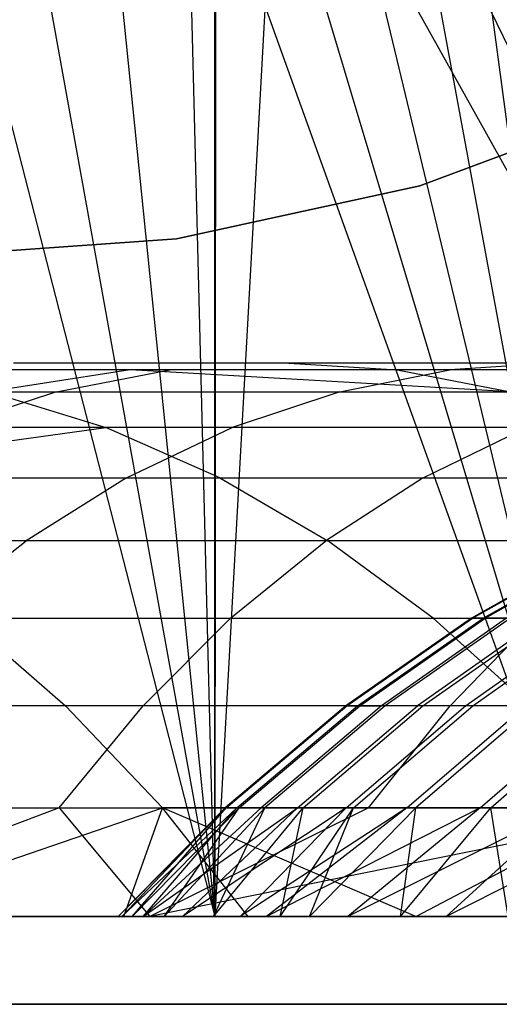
# Model space of a CAD drawing. Extents: x 0.1 to 12.1, y -6 to 6.
# Tile 44 of 181: x 6.098 to 6.271, y -0.9 to -0.544. Entities that reach past the tile are written whole.
import ezdxf

# ---------------------------------------------------------------- set-up
doc = ezdxf.new("R2010")
doc.units = 0
doc.header["$LTSCALE"] = 2.54
doc.layers.get('0').update_dxf_attribs({"linetype": 'CONTINUOUS'})

# ---------------------------------------------------------------- blocks, each defined once
blk = doc.blocks.new('DROPS_COLOR_C_STL')
at = {"color": 0}
for p, q in [((6.20346, -0.23182, 26.50648), (6.16837, -0.86832, 26.50722)), ((6.20346, -0.23182, 26.50648), (6.16837, -0.86832, 26.50722)), ((6.1688, -0.24791, 26.50721), (6.16837, -0.86832, 26.50722)), ((6.1688, -0.24791, 26.50721), (6.16837, -0.86832, 26.50722)), ((6.16837, -0.86832, 14.50917), (6.16837, -0.24807, 14.50917)), ((6.16837, -0.86832, 14.50917), (6.16837, -0.24807, 14.50917)), ((6.22976, -0.25065, 35.52908), (6.31607, -0.9, 35.53357)), ((6.22976, -0.25065, 35.52908), (6.31607, -0.9, 35.53357)), ((6.16837, -0.86832, 26.50722), (6.15275, -0.25363, 26.50748)), ((6.16837, -0.86832, 26.50722), (6.15275, -0.25363, 26.50748)), ((6.16837, -0.86832, 14.50917), (6.15275, -0.25363, 14.50891)), ((6.16837, -0.86832, 14.50917), (6.15275, -0.25363, 14.50891)), ((6.01309, -0.26461, 14.50838), (6.16837, -0.86832, 14.50917)), ((6.01309, -0.26461, 14.50838), (6.16837, -0.86832, 14.50917)), ((6.107, -0.26461, 26.50801), (6.16837, -0.86832, 26.50722)), ((6.107, -0.26461, 26.50801), (6.16837, -0.86832, 26.50722)), ((6.10702, -0.26461, 14.50838), (6.16837, -0.86832, 14.50917)), ((6.10702, -0.26461, 14.50838), (6.16837, -0.86832, 14.50917)), ((6.06005, -0.26831, 26.50819), (6.16837, -0.86832, 26.50722)), ((6.06005, -0.26831, 26.50819), (6.16837, -0.86832, 26.50722)), ((6.06005, -0.26831, 14.5082), (6.16837, -0.86832, 14.50917)), ((6.06005, -0.26831, 14.5082), (6.16837, -0.86832, 14.50917)), ((6.19961, -0.26806, 35.52795), (6.31607, -0.9, 35.53357)), ((6.19961, -0.26806, 35.52795), (6.31607, -0.9, 35.53357)), ((6.16751, -0.28191, 35.527), (6.31607, -0.9, 35.53357)), ((6.16751, -0.28191, 35.527), (6.31607, -0.9, 35.53357)), ((6.14585, -0.28887, 26.52167), (6.44165, -0.9, 26.53297)), ((6.14585, -0.28887, 26.52167), (6.44165, -0.9, 26.53297)), ((6.13418, -0.29189, 35.52628), (6.31607, -0.9, 35.53357)), ((6.13418, -0.29189, 35.52628), (6.31607, -0.9, 35.53357)), ((6.09973, -0.29797, 35.52583), (6.31607, -0.9, 35.53357)), ((6.09973, -0.29797, 35.52583), (6.31607, -0.9, 35.53357)), ((6.44165, -0.9, 26.53297), (6.10576, -0.29721, 26.52127)), ((6.44165, -0.9, 26.53297), (6.10576, -0.29721, 26.52127)), ((6.2424, -0.60448, 164.411), (6.32662, -0.57307, 164.411)), ((6.32662, -0.57307, 164.511), (6.2424, -0.60448, 164.511)), ((6.32662, -0.57307, 164.511), (6.2424, -0.60448, 164.511)), ((6.2424, -0.60448, 164.411), (6.32662, -0.57307, 164.411)), ((6.32662, -0.57307, 10.989), (6.2424, -0.60448, 10.989)), ((6.2424, -0.60448, 10.889), (6.32662, -0.57307, 10.889)), ((6.2424, -0.60448, 10.889), (6.32662, -0.57307, 10.889)), ((6.32662, -0.57307, 10.989), (6.2424, -0.60448, 10.989)), ((6.15456, -0.62359, 164.411), (6.2424, -0.60448, 164.411)), ((6.2424, -0.60448, 164.511), (6.15456, -0.62359, 164.511)), ((6.2424, -0.60448, 164.511), (6.15456, -0.62359, 164.511)), ((6.15456, -0.62359, 164.411), (6.2424, -0.60448, 164.411)), ((6.2424, -0.60448, 10.989), (6.15456, -0.62359, 10.989)), ((6.15456, -0.62359, 10.889), (6.2424, -0.60448, 10.889)), ((6.15456, -0.62359, 10.889), (6.2424, -0.60448, 10.889)), ((6.2424, -0.60448, 10.989), (6.15456, -0.62359, 10.989)), ((6.2424, -0.60448, 164.411), (6.2424, -0.60448, 164.511)), ((6.2424, -0.60448, 164.411), (6.2424, -0.60448, 164.511)), ((6.2424, -0.60448, 10.989), (6.2424, -0.60448, 10.889)), ((6.2424, -0.60448, 10.989), (6.2424, -0.60448, 10.889)), ((6.06491, -0.63, 164.411), (6.15456, -0.62359, 164.411)), ((6.15456, -0.62359, 164.511), (6.06491, -0.63, 164.511)), ((6.15456, -0.62359, 164.511), (6.06491, -0.63, 164.511)), ((6.06491, -0.63, 164.411), (6.15456, -0.62359, 164.411)), ((6.15456, -0.62359, 10.989), (6.06491, -0.63, 10.989)), ((6.06491, -0.63, 10.889), (6.15456, -0.62359, 10.889)), ((6.06491, -0.63, 10.889), (6.15456, -0.62359, 10.889)), ((6.15456, -0.62359, 10.989), (6.06491, -0.63, 10.989)), ((6.15456, -0.62359, 164.411), (6.15456, -0.62359, 164.511)), ((6.15456, -0.62359, 164.411), (6.15456, -0.62359, 164.511)), ((6.15456, -0.62359, 10.989), (6.15456, -0.62359, 10.889)), ((6.15456, -0.62359, 10.989), (6.15456, -0.62359, 10.889)), ((6.09568, -0.66832, 19.54871), (6.19317, -0.66832, 19.6569)), ((6.09568, -0.66832, 19.54871), (6.19317, -0.66832, 19.6569)), ((6.19317, -0.66832, 19.6569), (6.29331, -0.66832, 19.76208)), ((6.19317, -0.66832, 19.6569), (6.29331, -0.66832, 19.76208)), ((6.19317, -0.66832, 19.6569), (6.23423, -0.67094, 19.61884)), ((6.19317, -0.66832, 19.6569), (6.23423, -0.67094, 19.61884)), ((6.29331, -0.66832, 19.76208), (6.2533, -0.67094, 19.80125)), ((6.29331, -0.66832, 19.76208), (6.2533, -0.67094, 19.80125)), ((6.13777, -0.67094, 19.51179), (6.04428, -0.67094, 19.40214)), ((6.13777, -0.67094, 19.51179), (6.04428, -0.67094, 19.40214)), ((6.1521, -0.67094, 19.69495), (6.05358, -0.67094, 19.58562)), ((6.1521, -0.67094, 19.69495), (6.05358, -0.67094, 19.58562)), ((6.13777, -0.67094, 19.51179), (6.08718, -0.67882, 19.36656)), ((6.13777, -0.67094, 19.51179), (6.08718, -0.67882, 19.36656)), ((6.11122, -0.67882, 19.73284), (6.1521, -0.67094, 19.69495)), ((6.11122, -0.67882, 19.73284), (6.1521, -0.67094, 19.69495)), ((6.27512, -0.67882, 19.58095), (6.13777, -0.67094, 19.51179)), ((6.23423, -0.67094, 19.61884), (6.13777, -0.67094, 19.51179)), ((6.27512, -0.67882, 19.58095), (6.13777, -0.67094, 19.51179)), ((6.23423, -0.67094, 19.61884), (6.13777, -0.67094, 19.51179)), ((6.2533, -0.67094, 19.80125), (6.1521, -0.67094, 19.69495)), ((6.2533, -0.67094, 19.80125), (6.1521, -0.67094, 19.69495)), ((6.21347, -0.67882, 19.84025), (6.2533, -0.67094, 19.80125)), ((6.21347, -0.67882, 19.84025), (6.2533, -0.67094, 19.80125)), ((6.33332, -0.67094, 19.72292), (6.23423, -0.67094, 19.61884)), ((6.23423, -0.67094, 19.61884), (6.27512, -0.67882, 19.58095)), ((6.23423, -0.67094, 19.61884), (6.27512, -0.67882, 19.58095)), ((6.33332, -0.67094, 19.72292), (6.23423, -0.67094, 19.61884)), ((6.35738, -0.67094, 19.90474), (6.2533, -0.67094, 19.80125)), ((6.35738, -0.67094, 19.90474), (6.2533, -0.67094, 19.80125)), ((6.01167, -0.67882, 19.62237), (6.11122, -0.67882, 19.73284)), ((6.01167, -0.67882, 19.62237), (6.11122, -0.67882, 19.73284)), ((6.11122, -0.67882, 19.73284), (6.0714, -0.69175, 19.76974)), ((6.11122, -0.67882, 19.73284), (6.0714, -0.69175, 19.76974)), ((6.08718, -0.67882, 19.36656), (6.27512, -0.67882, 19.58095)), ((6.08718, -0.67882, 19.36656), (6.27512, -0.67882, 19.58095)), ((6.08718, -0.67882, 19.36656), (6.12896, -0.69175, 19.3319)), ((6.08718, -0.67882, 19.36656), (6.12896, -0.69175, 19.3319)), ((6.11122, -0.67882, 19.73284), (6.21347, -0.67882, 19.84025)), ((6.11122, -0.67882, 19.73284), (6.21347, -0.67882, 19.84025)), ((6.21347, -0.67882, 19.84025), (6.17468, -0.69175, 19.87823)), ((6.21347, -0.67882, 19.84025), (6.17468, -0.69175, 19.87823)), ((6.21347, -0.67882, 19.84025), (6.31864, -0.67882, 19.94481)), ((6.21347, -0.67882, 19.84025), (6.31864, -0.67882, 19.94481)), ((5.99751, -0.70994, 19.07749), (6.12896, -0.69175, 19.3319)), ((5.99751, -0.70994, 19.07749), (6.12896, -0.69175, 19.3319)), ((6.12896, -0.69175, 19.3319), (6.0402, -0.69175, 19.22182)), ((6.12896, -0.69175, 19.3319), (6.0402, -0.69175, 19.22182)), ((6.17468, -0.69175, 19.87823), (6.0714, -0.69175, 19.76974)), ((6.17468, -0.69175, 19.87823), (6.0714, -0.69175, 19.76974)), ((6.17017, -0.70994, 19.29772), (6.12896, -0.69175, 19.3319)), ((6.31493, -0.69175, 19.54405), (6.12896, -0.69175, 19.3319)), ((6.17017, -0.70994, 19.29772), (6.12896, -0.69175, 19.3319)), ((6.31493, -0.69175, 19.54405), (6.12896, -0.69175, 19.3319)), ((6.13643, -0.70994, 19.91568), (6.17468, -0.69175, 19.87823)), ((6.13643, -0.70994, 19.91568), (6.17468, -0.69175, 19.87823)), ((6.2809, -0.69175, 19.98384), (6.17468, -0.69175, 19.87823)), ((6.2809, -0.69175, 19.98384), (6.17468, -0.69175, 19.87823)), ((6.24368, -0.70994, 20.02233), (6.2809, -0.69175, 19.98384)), ((6.24368, -0.70994, 20.02233), (6.2809, -0.69175, 19.98384)), ((5.99751, -0.70994, 19.07749), (6.17017, -0.70994, 19.29772)), ((5.99751, -0.70994, 19.07749), (6.17017, -0.70994, 19.29772)), ((6.03214, -0.70994, 19.80614), (6.13643, -0.70994, 19.91568)), ((6.03214, -0.70994, 19.80614), (6.13643, -0.70994, 19.91568)), ((6.13643, -0.70994, 19.91568), (6.1002, -0.73264, 19.95116)), ((6.13643, -0.70994, 19.91568), (6.1002, -0.73264, 19.95116)), ((6.13643, -0.70994, 19.91568), (6.24368, -0.70994, 20.02233)), ((6.13643, -0.70994, 19.91568), (6.24368, -0.70994, 20.02233)), ((6.17017, -0.70994, 19.29772), (6.3542, -0.70994, 19.50765)), ((6.17017, -0.70994, 19.29772), (6.3542, -0.70994, 19.50765)), ((6.17017, -0.70994, 19.29772), (6.2092, -0.73264, 19.26535)), ((6.17017, -0.70994, 19.29772), (6.2092, -0.73264, 19.26535)), ((6.24368, -0.70994, 20.02233), (6.20844, -0.73264, 20.05878)), ((6.24368, -0.70994, 20.02233), (6.20844, -0.73264, 20.05878)), ((6.24368, -0.70994, 20.02233), (6.35165, -0.70994, 20.12398)), ((6.24368, -0.70994, 20.02233), (6.35165, -0.70994, 20.12398)), ((6.1002, -0.73264, 19.95116), (5.99495, -0.73264, 19.8406)), ((6.1002, -0.73264, 19.95116), (5.99495, -0.73264, 19.8406)), ((6.2092, -0.73264, 19.26535), (6.03826, -0.73264, 19.04732)), ((6.2092, -0.73264, 19.26535), (6.03826, -0.73264, 19.04732)), ((6.06486, -0.7606, 19.98575), (6.1002, -0.73264, 19.95116)), ((6.06486, -0.7606, 19.98575), (6.1002, -0.73264, 19.95116)), ((6.20844, -0.73264, 20.05878), (6.1002, -0.73264, 19.95116)), ((6.20844, -0.73264, 20.05878), (6.1002, -0.73264, 19.95116)), ((6.17407, -0.7606, 20.09433), (6.20844, -0.73264, 20.05878)), ((6.17407, -0.7606, 20.09433), (6.20844, -0.73264, 20.05878)), ((6.31739, -0.73264, 20.16137), (6.20844, -0.73264, 20.05878)), ((6.31739, -0.73264, 20.16137), (6.20844, -0.73264, 20.05878)), ((6.24726, -0.7606, 19.23378), (6.2092, -0.73264, 19.26535)), ((6.39139, -0.73264, 19.47319), (6.2092, -0.73264, 19.26535)), ((6.24726, -0.7606, 19.23378), (6.2092, -0.73264, 19.26535)), ((6.39139, -0.73264, 19.47319), (6.2092, -0.73264, 19.26535)), ((6.31055, -0.73264, 16.11164), (6.26111, -0.7606, 16.11239)), ((6.31055, -0.73264, 16.11164), (6.26111, -0.7606, 16.11239)), ((6.26138, -0.7606, 15.98313), (6.31082, -0.73264, 15.98405)), ((6.26138, -0.7606, 15.98313), (6.31082, -0.73264, 15.98405)), ((6.26525, -0.7606, 16.2416), (6.31464, -0.73264, 16.23918)), ((6.26525, -0.7606, 16.2416), (6.31464, -0.73264, 16.23918)), ((6.26606, -0.7606, 15.85359), (6.31544, -0.73264, 15.85619)), ((6.26606, -0.7606, 15.85359), (6.31544, -0.73264, 15.85619)), ((6.06486, -0.7606, 19.98575), (6.17407, -0.7606, 20.09433)), ((6.06486, -0.7606, 19.98575), (6.17407, -0.7606, 20.09433)), ((6.078, -0.7606, 19.0179), (6.24726, -0.7606, 19.23378)), ((6.078, -0.7606, 19.0179), (6.24726, -0.7606, 19.23378)), ((6.078, -0.7606, 19.0179), (6.11447, -0.79219, 18.99089)), ((6.078, -0.7606, 19.0179), (6.11447, -0.79219, 18.99089)), ((6.17407, -0.7606, 20.09433), (6.14252, -0.79219, 20.12696)), ((6.17407, -0.7606, 20.09433), (6.14252, -0.79219, 20.12696)), ((6.17407, -0.7606, 20.09433), (6.28399, -0.7606, 20.19783)), ((6.17407, -0.7606, 20.09433), (6.28399, -0.7606, 20.19783)), ((6.26111, -0.7606, 16.11239), (6.21573, -0.79219, 16.11308)), ((6.26111, -0.7606, 16.11239), (6.21573, -0.79219, 16.11308)), ((6.216, -0.79219, 15.98228), (6.26138, -0.7606, 15.98313)), ((6.216, -0.79219, 15.98228), (6.26138, -0.7606, 15.98313)), ((6.21992, -0.79219, 16.24382), (6.26525, -0.7606, 16.2416)), ((6.21992, -0.79219, 16.24382), (6.26525, -0.7606, 16.2416)), ((6.22074, -0.79219, 15.8512), (6.26606, -0.7606, 15.85359)), ((6.22074, -0.79219, 15.8512), (6.26606, -0.7606, 15.85359)), ((6.27375, -0.7606, 16.36996), (6.22852, -0.79219, 16.37372)), ((6.27375, -0.7606, 16.36996), (6.22852, -0.79219, 16.37372)), ((6.27513, -0.7606, 15.72428), (6.22991, -0.79219, 15.72036)), ((6.27513, -0.7606, 15.72428), (6.22991, -0.79219, 15.72036)), ((6.2866, -0.7606, 16.49797), (6.24152, -0.79219, 16.50324)), ((6.2866, -0.7606, 16.49797), (6.24152, -0.79219, 16.50324)), ((6.24351, -0.79219, 15.58988), (6.28856, -0.7606, 15.59533)), ((6.24351, -0.79219, 15.58988), (6.28856, -0.7606, 15.59533)), ((6.24726, -0.7606, 19.23378), (6.42766, -0.7606, 19.43958)), ((6.24726, -0.7606, 19.23378), (6.42766, -0.7606, 19.43958)), ((6.24726, -0.7606, 19.23378), (6.28219, -0.79219, 19.2048)), ((6.24726, -0.7606, 19.23378), (6.28219, -0.79219, 19.2048)), ((6.28399, -0.7606, 20.19783), (6.25333, -0.79219, 20.23129)), ((6.28399, -0.7606, 20.19783), (6.25333, -0.79219, 20.23129)), ((6.2589, -0.79219, 16.63239), (6.30377, -0.7606, 16.6256)), ((6.2589, -0.79219, 16.63239), (6.30377, -0.7606, 16.6256)), ((6.26138, -0.7606, 15.98313), (6.26111, -0.7606, 16.11239)), ((6.26138, -0.7606, 15.98313), (6.26111, -0.7606, 16.11239)), ((6.26111, -0.7606, 16.11239), (6.26525, -0.7606, 16.2416)), ((6.26111, -0.7606, 16.11239), (6.26525, -0.7606, 16.2416)), ((6.26606, -0.7606, 15.85359), (6.26138, -0.7606, 15.98313)), ((6.26606, -0.7606, 15.85359), (6.26138, -0.7606, 15.98313)), ((6.2615, -0.79219, 15.45993), (6.30634, -0.7606, 15.46691)), ((6.2615, -0.79219, 15.45993), (6.30634, -0.7606, 15.46691)), ((6.26525, -0.7606, 16.2416), (6.27375, -0.7606, 16.36996)), ((6.26525, -0.7606, 16.2416), (6.27375, -0.7606, 16.36996)), ((6.27513, -0.7606, 15.72428), (6.26606, -0.7606, 15.85359)), ((6.27513, -0.7606, 15.72428), (6.26606, -0.7606, 15.85359)), ((6.11447, -0.79219, 18.99089), (5.95862, -0.79219, 18.76792)), ((6.11447, -0.79219, 18.99089), (5.95862, -0.79219, 18.76792)), ((6.14252, -0.79219, 20.12696), (6.03243, -0.79219, 20.0175)), ((6.14252, -0.79219, 20.12696), (6.03243, -0.79219, 20.0175)), ((6.11222, -0.82903, 20.1583), (6.14252, -0.79219, 20.12696)), ((6.11222, -0.82903, 20.1583), (6.14252, -0.79219, 20.12696)), ((6.1495, -0.82903, 18.96495), (6.11447, -0.79219, 18.99089)), ((6.28219, -0.79219, 19.2048), (6.11447, -0.79219, 18.99089)), ((6.1495, -0.82903, 18.96495), (6.11447, -0.79219, 18.99089)), ((6.28219, -0.79219, 19.2048), (6.11447, -0.79219, 18.99089)), ((6.25333, -0.79219, 20.23129), (6.14252, -0.79219, 20.12696)), ((6.25333, -0.79219, 20.23129), (6.14252, -0.79219, 20.12696)), ((6.21573, -0.79219, 16.11308), (6.17214, -0.82903, 16.11375)), ((6.21573, -0.79219, 16.11308), (6.17214, -0.82903, 16.11375)), ((6.17242, -0.82903, 15.98147), (6.216, -0.79219, 15.98228)), ((6.17242, -0.82903, 15.98147), (6.216, -0.79219, 15.98228)), ((6.17638, -0.82903, 16.24596), (6.21992, -0.79219, 16.24382)), ((6.17638, -0.82903, 16.24596), (6.21992, -0.79219, 16.24382)), ((6.17721, -0.82903, 15.84891), (6.22074, -0.79219, 15.8512)), ((6.17721, -0.82903, 15.84891), (6.22074, -0.79219, 15.8512)), ((6.22852, -0.79219, 16.37372), (6.18508, -0.82903, 16.37732)), ((6.22852, -0.79219, 16.37372), (6.18508, -0.82903, 16.37732)), ((6.22991, -0.79219, 15.72036), (6.18649, -0.82903, 15.71659)), ((6.22991, -0.79219, 15.72036), (6.18649, -0.82903, 15.71659)), ((6.19822, -0.82903, 16.5083), (6.24152, -0.79219, 16.50324)), ((6.19822, -0.82903, 16.5083), (6.24152, -0.79219, 16.50324)), ((6.20023, -0.82903, 15.58464), (6.24351, -0.79219, 15.58988)), ((6.20023, -0.82903, 15.58464), (6.24351, -0.79219, 15.58988)), ((6.216, -0.79219, 15.98228), (6.21573, -0.79219, 16.11308)), ((6.216, -0.79219, 15.98228), (6.21573, -0.79219, 16.11308)), ((6.21573, -0.79219, 16.11308), (6.21992, -0.79219, 16.24382)), ((6.21573, -0.79219, 16.11308), (6.21992, -0.79219, 16.24382)), ((6.2158, -0.82903, 16.63891), (6.2589, -0.79219, 16.63239)), ((6.2158, -0.82903, 16.63891), (6.2589, -0.79219, 16.63239)), ((6.22074, -0.79219, 15.8512), (6.216, -0.79219, 15.98228)), ((6.22074, -0.79219, 15.8512), (6.216, -0.79219, 15.98228)), ((6.21843, -0.82903, 15.45323), (6.2615, -0.79219, 15.45993)), ((6.21843, -0.82903, 15.45323), (6.2615, -0.79219, 15.45993)), ((6.21992, -0.79219, 16.24382), (6.22852, -0.79219, 16.37372)), ((6.21992, -0.79219, 16.24382), (6.22852, -0.79219, 16.37372)), ((6.22991, -0.79219, 15.72036), (6.22074, -0.79219, 15.8512)), ((6.22991, -0.79219, 15.72036), (6.22074, -0.79219, 15.8512)), ((6.22388, -0.82903, 20.26343), (6.25333, -0.79219, 20.23129)), ((6.22388, -0.82903, 20.26343), (6.25333, -0.79219, 20.23129)), ((6.24152, -0.79219, 16.50324), (6.22852, -0.79219, 16.37372)), ((6.24152, -0.79219, 16.50324), (6.22852, -0.79219, 16.37372)), ((6.24351, -0.79219, 15.58988), (6.22991, -0.79219, 15.72036)), ((6.24351, -0.79219, 15.58988), (6.22991, -0.79219, 15.72036)), ((6.23776, -0.82903, 16.76885), (6.28061, -0.79219, 16.76089)), ((6.23776, -0.82903, 16.76885), (6.28061, -0.79219, 16.76089)), ((6.28385, -0.79219, 15.3307), (6.24103, -0.82903, 15.32254)), ((6.28385, -0.79219, 15.3307), (6.24103, -0.82903, 15.32254)), ((6.2589, -0.79219, 16.63239), (6.24152, -0.79219, 16.50324)), ((6.2589, -0.79219, 16.63239), (6.24152, -0.79219, 16.50324)), ((6.2615, -0.79219, 15.45993), (6.24351, -0.79219, 15.58988)), ((6.2615, -0.79219, 15.45993), (6.24351, -0.79219, 15.58988)), ((6.36693, -0.79219, 20.33259), (6.25333, -0.79219, 20.23129)), ((6.36693, -0.79219, 20.33259), (6.25333, -0.79219, 20.23129)), ((6.28061, -0.79219, 16.76089), (6.2589, -0.79219, 16.63239)), ((6.28061, -0.79219, 16.76089), (6.2589, -0.79219, 16.63239)), ((6.28385, -0.79219, 15.3307), (6.2615, -0.79219, 15.45993)), ((6.28385, -0.79219, 15.3307), (6.2615, -0.79219, 15.45993)), ((6.26419, -0.82903, 16.89857), (6.30676, -0.79219, 16.88916)), ((6.26419, -0.82903, 16.89857), (6.30676, -0.79219, 16.88916)), ((6.26803, -0.82903, 15.19268), (6.31055, -0.79219, 15.20229)), ((6.26803, -0.82903, 15.19268), (6.31055, -0.79219, 15.20229)), ((5.99503, -0.82903, 18.74395), (6.1495, -0.82903, 18.96495)), ((5.99503, -0.82903, 18.74395), (6.1495, -0.82903, 18.96495)), ((6.00129, -0.82903, 20.048), (6.11222, -0.82903, 20.1583)), ((6.00129, -0.82903, 20.048), (6.11222, -0.82903, 20.1583)), ((6.11222, -0.82903, 20.1583), (6.00804, -0.86832, 20.10969)), ((6.11222, -0.82903, 20.1583), (6.00804, -0.86832, 20.10969)), ((6.0351, -0.86832, 18.73472), (6.1495, -0.82903, 18.96495)), ((6.0351, -0.86832, 18.73472), (6.1495, -0.82903, 18.96495)), ((6.11222, -0.82903, 20.1583), (6.14494, -0.86832, 20.24272)), ((6.11222, -0.82903, 20.1583), (6.22388, -0.82903, 20.26343)), ((6.11222, -0.82903, 20.1583), (6.14494, -0.86832, 20.24272)), ((6.11222, -0.82903, 20.1583), (6.22388, -0.82903, 20.26343)), ((6.13347, -0.86832, 16.0086), (6.17214, -0.82903, 16.11375)), ((6.13347, -0.86832, 16.0086), (6.17214, -0.82903, 16.11375)), ((6.13347, -0.86832, 16.0086), (6.17242, -0.82903, 15.98147)), ((6.13347, -0.86832, 16.0086), (6.17242, -0.82903, 15.98147)), ((6.13477, -0.86832, 16.16717), (6.17638, -0.82903, 16.24596)), ((6.13477, -0.86832, 16.16717), (6.17638, -0.82903, 16.24596)), ((6.13477, -0.86832, 16.16717), (6.17214, -0.82903, 16.11375)), ((6.13477, -0.86832, 16.16717), (6.17214, -0.82903, 16.11375)), ((6.1355, -0.86832, 18.88032), (6.1495, -0.82903, 18.96495)), ((6.1355, -0.86832, 18.88032), (6.1495, -0.82903, 18.96495)), ((6.13857, -0.86832, 15.85013), (6.17242, -0.82903, 15.98147)), ((6.13857, -0.86832, 15.85013), (6.17242, -0.82903, 15.98147)), ((6.13857, -0.86832, 15.85013), (6.17721, -0.82903, 15.84891)), ((6.13857, -0.86832, 15.85013), (6.17721, -0.82903, 15.84891)), ((6.14252, -0.86832, 16.32581), (6.19822, -0.82903, 16.5083)), ((6.14252, -0.86832, 16.32581), (6.19822, -0.82903, 16.5083)), ((6.14252, -0.86832, 16.32581), (6.18508, -0.82903, 16.37732)), ((6.14252, -0.86832, 16.32581), (6.18508, -0.82903, 16.37732)), ((6.14252, -0.86832, 16.32581), (6.17638, -0.82903, 16.24596)), ((6.14252, -0.86832, 16.32581), (6.17638, -0.82903, 16.24596)), ((6.22388, -0.82903, 20.26343), (6.14494, -0.86832, 20.24272)), ((6.22388, -0.82903, 20.26343), (6.14494, -0.86832, 20.24272)), ((6.33835, -0.82903, 20.36551), (6.14494, -0.86832, 20.24272)), ((6.33835, -0.82903, 20.36551), (6.14494, -0.86832, 20.24272)), ((6.18046, -0.86832, 18.94203), (6.1495, -0.82903, 18.96495)), ((6.24092, -0.86832, 19.02193), (6.1495, -0.82903, 18.96495)), ((6.18046, -0.86832, 18.94203), (6.1495, -0.82903, 18.96495)), ((6.24092, -0.86832, 19.02193), (6.1495, -0.82903, 18.96495)), ((6.31574, -0.82903, 19.17697), (6.1495, -0.82903, 18.96495)), ((6.31574, -0.82903, 19.17697), (6.1495, -0.82903, 18.96495)), ((6.15003, -0.86832, 15.69189), (6.17721, -0.82903, 15.84891)), ((6.15003, -0.86832, 15.69189), (6.17721, -0.82903, 15.84891)), ((6.15003, -0.86832, 15.69189), (6.18649, -0.82903, 15.71659)), ((6.15003, -0.86832, 15.69189), (6.18649, -0.82903, 15.71659)), ((6.19822, -0.82903, 16.5083), (6.15676, -0.86832, 16.48465)), ((6.19822, -0.82903, 16.5083), (6.15676, -0.86832, 16.48465)), ((6.2158, -0.82903, 16.63891), (6.15676, -0.86832, 16.48465)), ((6.2158, -0.82903, 16.63891), (6.15676, -0.86832, 16.48465)), ((6.16785, -0.86832, 15.534), (6.18649, -0.82903, 15.71659)), ((6.16785, -0.86832, 15.534), (6.18649, -0.82903, 15.71659)), ((6.16785, -0.86832, 15.534), (6.20023, -0.82903, 15.58464)), ((6.16785, -0.86832, 15.534), (6.20023, -0.82903, 15.58464)), ((6.17214, -0.82903, 16.11375), (6.17242, -0.82903, 15.98147)), ((6.17638, -0.82903, 16.24596), (6.17214, -0.82903, 16.11375)), ((6.17638, -0.82903, 16.24596), (6.17214, -0.82903, 16.11375)), ((6.17214, -0.82903, 16.11375), (6.17242, -0.82903, 15.98147)), ((6.17242, -0.82903, 15.98147), (6.17721, -0.82903, 15.84891)), ((6.17242, -0.82903, 15.98147), (6.17721, -0.82903, 15.84891)), ((6.18508, -0.82903, 16.37732), (6.17638, -0.82903, 16.24596)), ((6.18508, -0.82903, 16.37732), (6.17638, -0.82903, 16.24596)), ((6.17721, -0.82903, 15.84891), (6.18649, -0.82903, 15.71659)), ((6.17721, -0.82903, 15.84891), (6.18649, -0.82903, 15.71659)), ((6.2158, -0.82903, 16.63891), (6.17757, -0.86832, 16.64372)), ((6.2158, -0.82903, 16.63891), (6.17757, -0.86832, 16.64372)), ((6.23776, -0.82903, 16.76885), (6.17757, -0.86832, 16.64372)), ((6.23776, -0.82903, 16.76885), (6.17757, -0.86832, 16.64372)), ((6.19822, -0.82903, 16.5083), (6.18508, -0.82903, 16.37732)), ((6.19822, -0.82903, 16.5083), (6.18508, -0.82903, 16.37732)), ((6.18649, -0.82903, 15.71659), (6.20023, -0.82903, 15.58464)), ((6.18649, -0.82903, 15.71659), (6.20023, -0.82903, 15.58464)), ((6.23776, -0.82903, 16.76885), (6.18703, -0.86832, 16.70313)), ((6.23776, -0.82903, 16.76885), (6.18703, -0.86832, 16.70313)), ((6.26419, -0.82903, 16.89857), (6.18703, -0.86832, 16.70313)), ((6.26419, -0.82903, 16.89857), (6.18703, -0.86832, 16.70313)), ((6.19202, -0.86832, 15.37659), (6.20023, -0.82903, 15.58464)), ((6.19202, -0.86832, 15.37659), (6.20023, -0.82903, 15.58464)), ((6.19202, -0.86832, 15.37659), (6.21843, -0.82903, 15.45323)), ((6.19202, -0.86832, 15.37659), (6.21843, -0.82903, 15.45323)), ((6.2158, -0.82903, 16.63891), (6.19822, -0.82903, 16.5083)), ((6.2158, -0.82903, 16.63891), (6.19822, -0.82903, 16.5083)), ((6.20023, -0.82903, 15.58464), (6.21843, -0.82903, 15.45323)), ((6.20023, -0.82903, 15.58464), (6.21843, -0.82903, 15.45323)), ((6.2026, -0.86832, 15.31843), (6.21843, -0.82903, 15.45323)), ((6.2026, -0.86832, 15.31843), (6.21843, -0.82903, 15.45323)), ((6.2026, -0.86832, 15.31843), (6.24103, -0.82903, 15.32254)), ((6.2026, -0.86832, 15.31843), (6.24103, -0.82903, 15.32254)), ((6.23776, -0.82903, 16.76885), (6.2158, -0.82903, 16.63891)), ((6.23776, -0.82903, 16.76885), (6.2158, -0.82903, 16.63891)), ((6.26419, -0.82903, 16.89857), (6.21638, -0.86832, 16.85944)), ((6.26419, -0.82903, 16.89857), (6.21638, -0.86832, 16.85944)), ((6.29498, -0.82903, 17.02733), (6.21638, -0.86832, 16.85944)), ((6.29498, -0.82903, 17.02733), (6.21638, -0.86832, 16.85944)), ((6.21843, -0.82903, 15.45323), (6.24103, -0.82903, 15.32254)), ((6.21843, -0.82903, 15.45323), (6.24103, -0.82903, 15.32254)), ((6.22388, -0.82903, 20.26343), (6.33835, -0.82903, 20.36551)), ((6.22388, -0.82903, 20.26343), (6.33835, -0.82903, 20.36551)), ((6.23543, -0.86832, 15.16245), (6.24103, -0.82903, 15.32254)), ((6.23543, -0.86832, 15.16245), (6.24103, -0.82903, 15.32254)), ((6.23543, -0.86832, 15.16245), (6.26803, -0.82903, 15.19268)), ((6.23543, -0.86832, 15.16245), (6.26803, -0.82903, 15.19268)), ((6.26419, -0.82903, 16.89857), (6.23776, -0.82903, 16.76885)), ((6.26419, -0.82903, 16.89857), (6.23776, -0.82903, 16.76885)), ((6.24092, -0.86832, 19.02193), (6.31574, -0.82903, 19.17697)), ((6.24092, -0.86832, 19.02193), (6.31574, -0.82903, 19.17697)), ((6.24103, -0.82903, 15.32254), (6.26803, -0.82903, 15.19268)), ((6.24103, -0.82903, 15.32254), (6.26803, -0.82903, 15.19268)), ((6.29498, -0.82903, 17.02733), (6.25191, -0.86832, 17.01421)), ((6.29498, -0.82903, 17.02733), (6.25191, -0.86832, 17.01421)), ((6.33017, -0.82903, 17.15526), (6.25191, -0.86832, 17.01421)), ((6.33017, -0.82903, 17.15526), (6.25191, -0.86832, 17.01421)), ((6.29498, -0.82903, 17.02733), (6.26419, -0.82903, 16.89857)), ((6.29498, -0.82903, 17.02733), (6.26419, -0.82903, 16.89857)), ((6.26803, -0.82903, 15.19268), (6.29917, -0.82903, 15.0647)), ((6.27436, -0.86832, 15.00845), (6.26803, -0.82903, 15.19268)), ((6.27436, -0.86832, 15.00845), (6.26803, -0.82903, 15.19268)), ((6.26803, -0.82903, 15.19268), (6.29917, -0.82903, 15.0647)), ((5.73521, -0.86832, 14.51699), (6.16837, -0.86832, 14.50917)), ((5.73521, -0.86832, 26.4994), (6.16837, -0.86832, 26.50722)), ((5.73521, -0.86832, 14.51699), (6.16837, -0.86832, 14.50917)), ((5.73521, -0.86832, 26.4994), (6.16837, -0.86832, 26.50722)), ((6.00804, -0.86832, 20.10969), (6.14494, -0.86832, 20.24272)), ((6.00804, -0.86832, 20.10969), (6.14494, -0.86832, 20.24272)), ((6.1355, -0.86832, 18.88032), (6.0351, -0.86832, 18.73472)), ((6.1355, -0.86832, 18.88032), (6.0351, -0.86832, 18.73472)), ((6.13857, -0.86832, 15.85013), (6.13347, -0.86832, 16.0086)), ((6.13347, -0.86832, 16.0086), (6.13477, -0.86832, 16.16717)), ((6.13347, -0.86832, 16.0086), (6.13477, -0.86832, 16.16717)), ((6.13857, -0.86832, 15.85013), (6.13347, -0.86832, 16.0086)), ((6.13477, -0.86832, 16.16717), (6.14252, -0.86832, 16.32581)), ((6.13477, -0.86832, 16.16717), (6.14252, -0.86832, 16.32581)), ((6.18046, -0.86832, 18.94203), (6.1355, -0.86832, 18.88032)), ((6.18046, -0.86832, 18.94203), (6.1355, -0.86832, 18.88032)), ((6.15003, -0.86832, 15.69189), (6.13857, -0.86832, 15.85013)), ((6.15003, -0.86832, 15.69189), (6.13857, -0.86832, 15.85013)), ((6.14252, -0.86832, 16.32581), (6.15676, -0.86832, 16.48465)), ((6.14252, -0.86832, 16.32581), (6.15676, -0.86832, 16.48465)), ((6.14494, -0.86832, 20.24272), (6.28597, -0.86832, 20.3709)), ((6.14494, -0.86832, 20.24272), (6.28597, -0.86832, 20.3709)), ((6.16785, -0.86832, 15.534), (6.15003, -0.86832, 15.69189)), ((6.16785, -0.86832, 15.534), (6.15003, -0.86832, 15.69189)), ((6.15676, -0.86832, 16.48465), (6.17757, -0.86832, 16.64372)), ((6.15676, -0.86832, 16.48465), (6.17757, -0.86832, 16.64372)), ((6.19202, -0.86832, 15.37659), (6.16785, -0.86832, 15.534)), ((6.19202, -0.86832, 15.37659), (6.16785, -0.86832, 15.534)), ((6.16837, -0.86832, 14.50917), (6.44337, -0.86832, 14.52045)), ((6.16837, -0.86832, 26.50722), (6.60097, -0.86832, 26.48376)), ((6.16837, -0.86832, 14.50917), (6.44337, -0.86832, 14.52045)), ((6.16837, -0.86832, 26.50722), (6.60097, -0.86832, 26.48376)), ((6.17757, -0.86832, 16.64372), (6.18703, -0.86832, 16.70313)), ((6.17757, -0.86832, 16.64372), (6.18703, -0.86832, 16.70313)), ((6.24092, -0.86832, 19.02193), (6.18046, -0.86832, 18.94203)), ((6.24092, -0.86832, 19.02193), (6.18046, -0.86832, 18.94203)), ((6.18703, -0.86832, 16.70313), (6.21638, -0.86832, 16.85944)), ((6.18703, -0.86832, 16.70313), (6.21638, -0.86832, 16.85944)), ((6.2026, -0.86832, 15.31843), (6.19202, -0.86832, 15.37659)), ((6.2026, -0.86832, 15.31843), (6.19202, -0.86832, 15.37659)), ((6.23543, -0.86832, 15.16245), (6.2026, -0.86832, 15.31843)), ((6.23543, -0.86832, 15.16245), (6.2026, -0.86832, 15.31843)), ((6.21638, -0.86832, 16.85944), (6.25191, -0.86832, 17.01421)), ((6.21638, -0.86832, 16.85944), (6.25191, -0.86832, 17.01421)), ((6.27436, -0.86832, 15.00845), (6.23543, -0.86832, 15.16245)), ((6.27436, -0.86832, 15.00845), (6.23543, -0.86832, 15.16245)), ((6.34539, -0.86832, 19.15238), (6.24092, -0.86832, 19.02193)), ((6.34539, -0.86832, 19.15238), (6.24092, -0.86832, 19.02193)), ((6.25191, -0.86832, 17.01421), (6.29357, -0.86832, 17.16737)), ((6.25191, -0.86832, 17.01421), (6.29357, -0.86832, 17.16737)), ((6.51769, -0.9, 39.52568), (5.61212, -0.9, 39.52568)), ((6.51769, -0.9, 39.52568), (5.61212, -0.9, 39.52568)), ((6.51769, -0.9, 32.52113), (5.61212, -0.9, 32.52113)), ((6.51769, -0.9, 32.52113), (5.61212, -0.9, 32.52113)), ((6.06491, -0.9, 35.52568), (6.31607, -0.9, 35.53357)), ((6.06491, -0.9, 35.52568), (6.31607, -0.9, 35.53357)), ((6.06491, -0.9, 26.52113), (6.44165, -0.9, 26.53297)), ((6.06491, -0.9, 26.52113), (6.44165, -0.9, 26.53297))]:
    blk.add_line(p, q, dxfattribs=at)

msp = doc.modelspace()

# ---------------------------------------------------------------- block references
at = {"color": 0}
msp.add_blockref('DROPS_COLOR_C_STL', (0, 0), dxfattribs=at)

doc.saveas('drawing.dxf')
